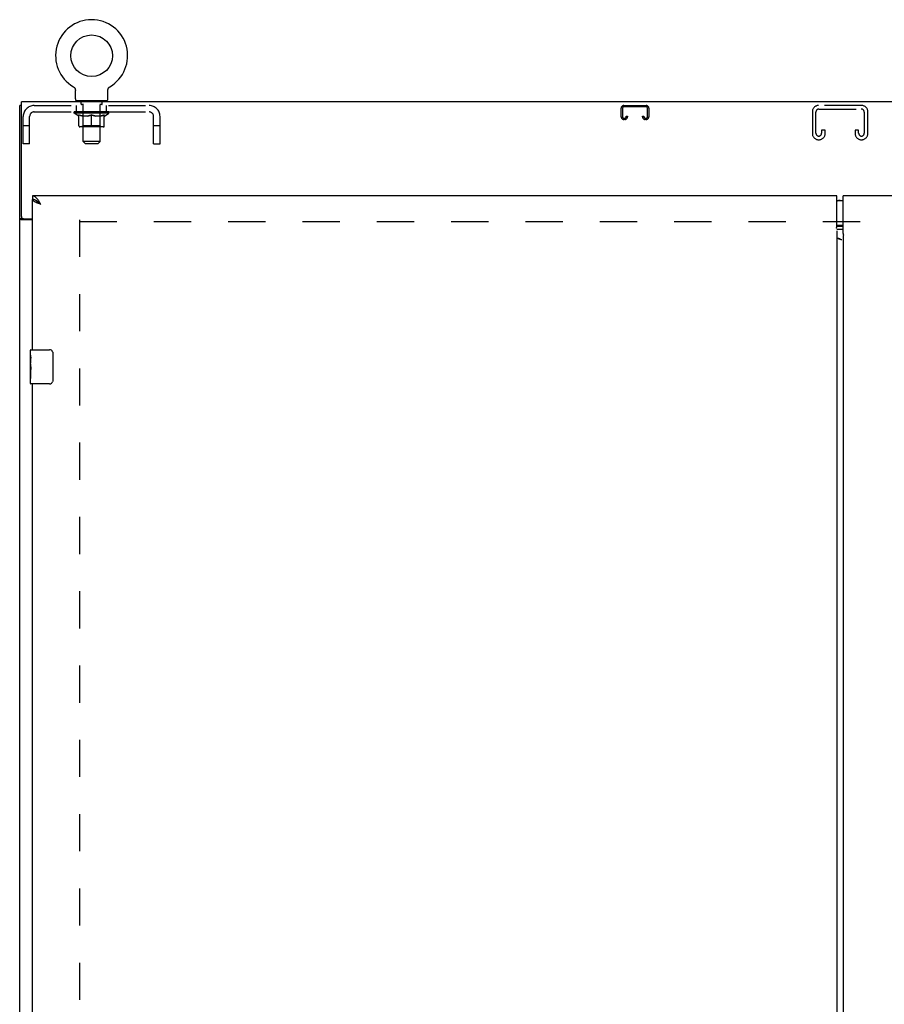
# Model space of a CAD drawing. Header units: inches. Extents: x 0 to 198, y 0 to 128.
# Tile 15 of 26: x 43 to 68, y 67 to 95. Entities that reach past the tile are written whole.
import ezdxf

# ---------------------------------------------------------------- set-up
doc = ezdxf.new("R2010")
doc.units = ezdxf.units.IN
doc.header["$LTSCALE"] = 10.872093
doc.header["$MEASUREMENT"] = 0
doc.linetypes.add('HIDDEN', pattern=[0.2, 0.1, -0.1])
doc.layers.get('0').update_dxf_attribs({"linetype": 'CONTINUOUS'})
for name, color, linetype in [('DEFAULT_2', 8, 'HIDDEN'), ('MASTER_DOOR_ASSEMBLY', 7, 'CONTINUOUS'), ('SLAVE_DOOR_ASSEMBLY', 7, 'CONTINUOUS')]:
    doc.layers.add(name, color=color, linetype=linetype)

msp = doc.modelspace()

# ---------------------------------------------------------------- linework, layer by layer
at = {"color": 7, "linetype": 'Continuous'}
for p, q in [((44.746, 93.423), (44.75, 93.421)), ((44.746, 93.423), (44.746, 93.423)), ((44.75, 93.421), (44.754, 93.418)), ((44.754, 93.418), (44.757, 93.416)), ((44.757, 93.416), (44.761, 93.413)), ((44.761, 93.413), (44.764, 93.411)), ((44.764, 93.411), (44.767, 93.408)), ((44.767, 93.408), (44.77, 93.405)), ((44.77, 93.405), (44.773, 93.402)), ((44.773, 93.402), (44.776, 93.398)), ((44.776, 93.398), (44.779, 93.395)), ((44.779, 93.395), (44.782, 93.392)), ((44.782, 93.392), (44.784, 93.388)), ((44.784, 93.388), (44.787, 93.385)), ((44.787, 93.385), (44.789, 93.381)), ((44.789, 93.381), (44.791, 93.377)), ((44.791, 93.377), (44.793, 93.373)), ((44.793, 93.373), (44.795, 93.37)), ((45.77, 93.37), (45.772, 93.373)), ((45.772, 93.373), (45.774, 93.377)), ((45.774, 93.377), (45.776, 93.381)), ((45.776, 93.381), (45.779, 93.385)), ((45.778, 93.385), (45.781, 93.388)), ((45.781, 93.388), (45.784, 93.392)), ((45.784, 93.392), (45.786, 93.395)), ((45.786, 93.395), (45.789, 93.398)), ((45.789, 93.398), (45.792, 93.402)), ((45.792, 93.402), (45.795, 93.405)), ((45.795, 93.405), (45.798, 93.408)), ((45.798, 93.408), (45.801, 93.411)), ((45.801, 93.411), (45.805, 93.413)), ((45.805, 93.413), (45.808, 93.416)), ((45.808, 93.416), (45.812, 93.418)), ((45.812, 93.418), (45.815, 93.421)), ((45.812, 93.418), (45.813, 93.42)), ((45.815, 93.421), (45.819, 93.423)), ((45.819, 93.423), (45.819, 93.423)), ((44.795, 93.37), (44.797, 93.366)), ((44.797, 93.366), (44.799, 93.362)), ((44.799, 93.362), (44.8, 93.358)), ((44.8, 93.358), (44.802, 93.353)), ((44.802, 93.353), (44.803, 93.349)), ((44.803, 93.349), (44.804, 93.345)), ((44.804, 93.345), (44.805, 93.341)), ((44.808, 93.066), (44.808, 93.316)), ((45.758, 93.316), (45.758, 93.319)), ((45.758, 93.066), (45.758, 93.316)), ((45.759, 93.337), (45.76, 93.341)), ((45.76, 93.341), (45.761, 93.345)), ((45.761, 93.345), (45.762, 93.349)), ((45.762, 93.349), (45.764, 93.353)), ((45.764, 93.353), (45.765, 93.358)), ((45.765, 93.358), (45.766, 93.362)), ((45.766, 93.362), (45.768, 93.366)), ((45.768, 93.366), (45.77, 93.37)), ((43.231, 92.872), (43.179, 92.872)), ((44.845, 93.006), (44.845, 92.976)), ((45.72, 93.006), (44.845, 93.006)), ((45.72, 93.006), (45.72, 92.976)), ((43.283, 89.559), (43.179, 89.559)), ((43.283, 89.559), (43.283, 89.56))]:
    msp.add_line(p, q, dxfattribs=at)
at = {"color": 3, "linetype": 'Continuous'}
for p, q in [((43.179, 33.08), (43.179, 92.872)), ((43.231, 89.62), (43.231, 92.976)), ((91.127, 92.976), (43.231, 92.976)), ((43.554, 89.528), (43.219, 89.528)), ((43.291, 89.56), (43.554, 89.56))]:
    msp.add_line(p, q, dxfattribs=at)
at = {"color": 7, "linetype": 'Continuous'}
for points in [[(44.805, 93.341), (44.806, 93.337), (44.807, 93.332), (44.807, 93.328), (44.807, 93.324), (44.808, 93.319), (44.808, 93.316)], [(44.807, 93.324), (44.808, 93.319), (44.808, 93.316)], [(45.758, 93.319), (45.758, 93.324), (45.758, 93.328), (45.759, 93.332), (45.759, 93.337)], [(45.758, 93.319), (45.758, 93.324), (45.758, 93.328), (45.759, 93.332), (45.759, 93.337)], [(43.293, 89.546), (43.29, 89.548), (43.288, 89.55), (43.287, 89.551), (43.285, 89.552), (43.284, 89.554), (43.284, 89.555), (43.283, 89.556), (43.283, 89.558), (43.283, 89.559)], [(43.301, 89.528), (43.301, 89.53), (43.301, 89.531), (43.301, 89.532), (43.301, 89.534), (43.301, 89.536), (43.3, 89.537), (43.299, 89.539), (43.298, 89.54), (43.297, 89.542), (43.296, 89.543), (43.294, 89.544), (43.293, 89.546)]]:
    msp.add_lwpolyline(points, dxfattribs=at)
at = {"color": 3, "linetype": 'Continuous'}
for points in [[(43.199, 89.541), (43.196, 89.542), (43.193, 89.544), (43.19, 89.545), (43.188, 89.547), (43.186, 89.548), (43.184, 89.55), (43.182, 89.552), (43.181, 89.553), (43.18, 89.555), (43.179, 89.556), (43.179, 89.558), (43.179, 89.559)], [(43.219, 89.528), (43.218, 89.53), (43.216, 89.532), (43.213, 89.533), (43.21, 89.535), (43.208, 89.536), (43.205, 89.538), (43.199, 89.541)]]:
    msp.add_lwpolyline(points, dxfattribs=at)
at = {"color": 7, "linetype": 'Continuous'}
msp.add_circle((45.283, 94.33), 0.609, dxfattribs=at)
for centre, radius, start, end in [((45.283, 94.33), 1.054, 300.3993, 239.6007), ((44.868, 93.066), 0.06, 180, 270), ((45.698, 93.066), 0.06, 270, 360)]:
    msp.add_arc(centre, radius, start, end, dxfattribs=at)
at = {"color": 3, "linetype": 'Continuous'}
msp.add_arc((43.291, 89.62), 0.06, 180, 270, dxfattribs=at)
at = {"layer": 'DEFAULT_2', "color": 8, "linetype": 'HIDDEN'}
for p, q in [((44.746, 93.423), (44.746, 93.423)), ((44.752, 93.42), (44.754, 93.418)), ((43.6, 92.872), (46.966, 92.872)), ((44.845, 92.685), (44.845, 92.872)), ((44.973, 92.916), (44.973, 92.996)), ((45.042, 92.906), (44.983, 92.906)), ((45.033, 93.006), (45.033, 92.976)), ((45.034, 91.816), (45.034, 92.896)), ((45.583, 92.906), (45.524, 92.906)), ((45.532, 91.816), (45.532, 92.896)), ((45.533, 93.006), (45.533, 92.976)), ((45.593, 92.916), (45.593, 92.996)), ((45.72, 92.685), (45.72, 92.872)), ((60.852, 92.872), (61.505, 92.872)), ((61.505, 92.832), (60.852, 92.832)), ((67.811, 92.872), (66.546, 92.872)), ((43.283, 91.747), (43.283, 92.555)), ((43.47, 91.747), (43.47, 92.555)), ((43.6, 92.685), (46.966, 92.685)), ((44.776, 92.653), (44.776, 92.69)), ((44.904, 92.564), (44.776, 92.653)), ((45.789, 92.653), (44.776, 92.653)), ((44.784, 92.685), (44.784, 92.69)), ((44.791, 92.683), (44.791, 92.685)), ((44.791, 92.683), (45.774, 92.683)), ((44.798, 92.683), (44.798, 92.685)), ((44.799, 92.683), (44.799, 92.685)), ((44.807, 92.685), (44.807, 92.69)), ((44.82, 92.683), (44.82, 92.685)), ((44.821, 92.683), (44.821, 92.685)), ((44.844, 92.685), (44.844, 92.69)), ((44.856, 92.683), (44.856, 92.685)), ((44.858, 92.683), (44.858, 92.685)), ((45.021, 92.685), (44.86, 92.685)), ((44.895, 92.685), (44.895, 92.69)), ((44.896, 92.683), (44.896, 92.685)), ((44.897, 92.683), (44.897, 92.685)), ((44.899, 92.683), (44.899, 92.685)), ((44.904, 92.564), (44.912, 92.564)), ((44.905, 92.683), (44.905, 92.685)), ((44.905, 92.683), (44.905, 92.685)), ((44.907, 92.683), (44.907, 92.685)), ((44.91, 92.683), (44.91, 92.686)), ((44.912, 92.274), (44.912, 92.599)), ((44.914, 92.683), (44.914, 92.685)), ((44.925, 92.683), (44.925, 92.685)), ((44.939, 92.683), (44.939, 92.685)), ((44.94, 92.683), (44.94, 92.687)), ((44.956, 92.683), (44.956, 92.685)), ((44.956, 92.683), (44.956, 92.685)), ((44.957, 92.685), (44.957, 92.69)), ((44.965, 92.683), (44.965, 92.685)), ((44.968, 92.683), (44.968, 92.685)), ((44.976, 92.683), (44.976, 92.685)), ((44.985, 92.683), (44.985, 92.688)), ((44.997, 92.683), (44.997, 92.685)), ((45, 92.683), (45, 92.685)), ((45.021, 92.683), (45.021, 92.685)), ((45.075, 92.685), (45.025, 92.685)), ((45.17, 92.564), (45.026, 92.564)), ((45.03, 92.685), (45.03, 92.69)), ((45.033, 92.276), (45.033, 92.651)), ((45.035, 92.683), (45.035, 92.685)), ((45.039, 92.683), (45.039, 92.685)), ((45.044, 92.683), (45.044, 92.689)), ((45.047, 92.683), (45.047, 92.685)), ((45.056, 92.683), (45.056, 92.685)), ((45.075, 92.683), (45.075, 92.685)), ((45.135, 92.685), (45.087, 92.685)), ((45.104, 92.683), (45.104, 92.685)), ((45.11, 92.685), (45.11, 92.69)), ((45.113, 92.683), (45.113, 92.685)), ((45.114, 92.683), (45.114, 92.69)), ((45.117, 92.683), (45.117, 92.685)), ((45.123, 92.683), (45.123, 92.685)), ((45.135, 92.683), (45.135, 92.685)), ((45.199, 92.685), (45.156, 92.685)), ((45.166, 92.683), (45.166, 92.685)), ((45.191, 92.685), (45.283, 92.69)), ((45.195, 92.685), (45.195, 92.69)), ((45.195, 92.685), (45.195, 92.69)), ((45.195, 92.69), (45.195, 92.69)), ((45.195, 92.683), (45.195, 92.685)), ((45.198, 92.683), (45.198, 92.685)), ((45.199, 92.683), (45.199, 92.685)), ((45.199, 92.683), (45.199, 92.685)), ((45.266, 92.685), (45.227, 92.685)), ((45.232, 92.683), (45.232, 92.685)), ((45.266, 92.683), (45.266, 92.685)), ((45.281, 92.685), (45.281, 92.685)), ((45.281, 92.683), (45.281, 92.685)), ((45.281, 92.683), (45.281, 92.685)), ((45.283, 92.685), (45.283, 92.69)), ((45.283, 92.244), (45.283, 92.599)), ((45.285, 92.683), (45.285, 92.685)), ((45.285, 92.683), (45.285, 92.685)), ((45.285, 92.685), (45.285, 92.685)), ((45.286, 92.685), (45.338, 92.685)), ((45.299, 92.683), (45.299, 92.685)), ((45.312, 92.685), (45.312, 92.689)), ((45.312, 92.689), (45.374, 92.685)), ((45.329, 92.685), (45.329, 92.688)), ((45.333, 92.683), (45.333, 92.685)), ((45.366, 92.683), (45.366, 92.685)), ((45.366, 92.683), (45.366, 92.685)), ((45.366, 92.685), (45.41, 92.685)), ((45.367, 92.683), (45.367, 92.685)), ((45.37, 92.685), (45.37, 92.69)), ((45.37, 92.69), (45.371, 92.69)), ((45.37, 92.683), (45.37, 92.685)), ((45.371, 92.685), (45.371, 92.69)), ((45.539, 92.564), (45.396, 92.564)), ((45.399, 92.683), (45.399, 92.685)), ((45.431, 92.683), (45.431, 92.685)), ((45.431, 92.685), (45.478, 92.685)), ((45.443, 92.683), (45.443, 92.685)), ((45.449, 92.683), (45.449, 92.685)), ((45.451, 92.683), (45.451, 92.69)), ((45.453, 92.683), (45.453, 92.685)), ((45.456, 92.685), (45.456, 92.69)), ((45.462, 92.683), (45.462, 92.685)), ((45.49, 92.683), (45.49, 92.685)), ((45.49, 92.685), (45.54, 92.685)), ((45.51, 92.683), (45.51, 92.685)), ((45.518, 92.683), (45.518, 92.685)), ((45.522, 92.683), (45.522, 92.689)), ((45.527, 92.683), (45.527, 92.685)), ((45.53, 92.683), (45.53, 92.685)), ((45.533, 92.276), (45.533, 92.651)), ((45.536, 92.685), (45.536, 92.69)), ((45.544, 92.683), (45.544, 92.685)), ((45.544, 92.685), (45.705, 92.685)), ((45.566, 92.683), (45.566, 92.685)), ((45.568, 92.683), (45.568, 92.685)), ((45.581, 92.683), (45.581, 92.688)), ((45.59, 92.683), (45.59, 92.685)), ((45.597, 92.683), (45.597, 92.685)), ((45.6, 92.683), (45.6, 92.685)), ((45.608, 92.685), (45.608, 92.69)), ((45.609, 92.683), (45.609, 92.685)), ((45.609, 92.683), (45.609, 92.685)), ((45.626, 92.683), (45.626, 92.687)), ((45.626, 92.683), (45.626, 92.685)), ((45.64, 92.683), (45.64, 92.685)), ((45.652, 92.683), (45.652, 92.685)), ((45.653, 92.274), (45.653, 92.599)), ((45.653, 92.564), (45.662, 92.564)), ((45.655, 92.683), (45.655, 92.686)), ((45.658, 92.683), (45.658, 92.685)), ((45.661, 92.683), (45.661, 92.685)), ((45.661, 92.683), (45.661, 92.685)), ((45.662, 92.564), (45.789, 92.653)), ((45.666, 92.683), (45.666, 92.685)), ((45.669, 92.683), (45.669, 92.685)), ((45.669, 92.683), (45.669, 92.685)), ((45.67, 92.685), (45.67, 92.69)), ((45.707, 92.683), (45.707, 92.685)), ((45.709, 92.683), (45.709, 92.685)), ((45.721, 92.685), (45.721, 92.69)), ((45.744, 92.683), (45.744, 92.685)), ((45.745, 92.683), (45.745, 92.685)), ((45.758, 92.685), (45.758, 92.69)), ((45.766, 92.683), (45.766, 92.685)), ((45.767, 92.683), (45.767, 92.685)), ((45.774, 92.683), (45.774, 92.685)), ((45.781, 92.685), (45.781, 92.69)), ((45.789, 92.653), (45.789, 92.69)), ((47.096, 91.747), (47.096, 92.555)), ((47.283, 91.747), (47.283, 92.555)), ((60.772, 92.546), (60.772, 92.792)), ((60.812, 92.792), (60.812, 92.546)), ((60.92, 92.546), (60.92, 92.56)), ((60.92, 92.56), (60.96, 92.56)), ((60.96, 92.56), (60.96, 92.546)), ((61.397, 92.546), (61.397, 92.56)), ((61.397, 92.56), (61.437, 92.56)), ((61.437, 92.56), (61.437, 92.546)), ((61.545, 92.546), (61.545, 92.792)), ((61.585, 92.792), (61.585, 92.546)), ((66.366, 92.692), (66.366, 92.052)), ((66.47, 92.066), (66.47, 92.678)), ((66.56, 92.768), (67.797, 92.768)), ((67.887, 92.678), (67.887, 92.066)), ((67.991, 92.052), (67.991, 92.692)), ((43.47, 92.277), (43.283, 92.277)), ((45.624, 92.244), (44.942, 92.244)), ((45.033, 92.276), (45.001, 92.244)), ((45.533, 92.276), (45.033, 92.276)), ((45.533, 92.276), (45.565, 92.244)), ((47.283, 92.277), (47.096, 92.277)), ((60.852, 92.506), (60.88, 92.506)), ((60.88, 92.466), (60.852, 92.466)), ((61.477, 92.506), (61.505, 92.506)), ((61.505, 92.466), (61.477, 92.466)), ((66.637, 92.154), (66.637, 92.066)), ((66.741, 92.154), (66.637, 92.154)), ((66.741, 92.052), (66.741, 92.154)), ((67.616, 92.154), (67.616, 92.052)), ((67.72, 92.154), (67.616, 92.154)), ((67.72, 92.066), (67.72, 92.154)), ((43.47, 91.747), (43.283, 91.747)), ((45.094, 91.756), (45.034, 91.816)), ((45.532, 91.816), (45.034, 91.816)), ((45.094, 91.756), (45.472, 91.756)), ((45.472, 91.756), (45.532, 91.816)), ((47.096, 91.747), (47.283, 91.747)), ((66.546, 91.872), (66.561, 91.872)), ((67.796, 91.872), (67.811, 91.872)), ((44.929, 89.528), (44.929, 40.424)), ((44.929, 89.476), (89.429, 89.476))]:
    msp.add_line(p, q, dxfattribs=at)
for points in [[(44.912, 92.599), (44.933, 92.591), (44.953, 92.584), (44.973, 92.577), (44.993, 92.572), (45.012, 92.568), (45.032, 92.564)], [(45.026, 92.564), (45.007, 92.568), (44.988, 92.572), (44.97, 92.577), (44.951, 92.584), (44.932, 92.59), (44.912, 92.598)], [(45.162, 92.564), (45.182, 92.568), (45.202, 92.572), (45.222, 92.578), (45.242, 92.584), (45.262, 92.591), (45.283, 92.599)], [(45.283, 92.598), (45.263, 92.59), (45.244, 92.583), (45.225, 92.577), (45.207, 92.572), (45.188, 92.568), (45.17, 92.564)], [(45.283, 92.599), (45.303, 92.591), (45.324, 92.584), (45.344, 92.577), (45.364, 92.572), (45.384, 92.568), (45.403, 92.564)], [(45.396, 92.564), (45.377, 92.568), (45.358, 92.572), (45.34, 92.577), (45.321, 92.583), (45.302, 92.59), (45.283, 92.598)], [(45.533, 92.564), (45.553, 92.568), (45.573, 92.572), (45.593, 92.577), (45.613, 92.584), (45.633, 92.591), (45.653, 92.599)], [(45.653, 92.598), (45.634, 92.59), (45.614, 92.583), (45.595, 92.577), (45.577, 92.572), (45.558, 92.568), (45.539, 92.564)]]:
    msp.add_lwpolyline(points, dxfattribs=at)
for centre, radius, start, end in [((43.6, 92.555), 0.317, 90, 180), ((44.963, 92.996), 0.01, 0, 90), ((44.983, 92.916), 0.01, 180, 270), ((45.024, 92.896), 0.01, 0, 90), ((45.542, 92.896), 0.01, 90, 180), ((45.583, 92.916), 0.01, 270, 360), ((45.603, 92.996), 0.01, 90, 180), ((46.966, 92.555), 0.317, 0, 90), ((60.852, 92.792), 0.08, 90, 180), ((60.852, 92.792), 0.04, 90, 180), ((61.505, 92.792), 0.08, 0, 90), ((61.505, 92.792), 0.04, 0, 90), ((66.546, 92.692), 0.18, 90, 180), ((67.811, 92.692), 0.18, 0, 90), ((43.6, 92.555), 0.13, 90, 180), ((45.001, 92.651), 0.0318, 0, 90), ((45.565, 92.651), 0.0318, 90, 180), ((46.966, 92.555), 0.13, 0, 90), ((60.852, 92.546), 0.08, 180, 270), ((60.852, 92.546), 0.04, 180, 270), ((60.88, 92.546), 0.08, 270, 360), ((60.88, 92.546), 0.04, 270, 360), ((61.477, 92.546), 0.08, 180, 270), ((61.477, 92.546), 0.04, 180, 270), ((61.505, 92.546), 0.08, 270, 360), ((61.505, 92.546), 0.04, 270, 360), ((66.56, 92.678), 0.09, 90, 180), ((67.797, 92.678), 0.09, 0, 90), ((44.942, 92.274), 0.0296, 180, 270), ((45.624, 92.274), 0.0296, 270, 360), ((66.546, 92.052), 0.18, 180, 270), ((66.56, 92.066), 0.09, 180, 261.7808), ((66.547, 92.066), 0.09, 270, 360), ((66.561, 92.052), 0.18, 270, 360), ((67.796, 92.052), 0.18, 180, 270), ((67.81, 92.066), 0.09, 180, 261.7808), ((67.797, 92.066), 0.09, 270, 360), ((67.811, 92.052), 0.18, 270, 360)]:
    msp.add_arc(centre, radius, start, end, dxfattribs=at)
for centre, major_axis, ratio, start_param, end_param in [((45.283, 92.69), (0.506, 0.005), 0.05963, 2.96643, 3.140963), ((44.761, 92.681), (0.158, 0), 0.060556, 0.430652, 1.470503), ((45.283, 92.69), (0.506, 0), 0.060556, -3.141593, -2.96706), ((44.761, 92.676), (0.158, 0.002), 0.05963, 1.376596, 1.469874), ((45.283, 92.69), (0.506, 0.011), 0.05688, 2.791345, 2.965878), ((44.741, 92.681), (0.158, 0.002), 0.05963, 0.25549, 1.295341), ((44.796, 92.681), (0.158, -0.002), 0.05963, 0.605815, 1.645666), ((45.283, 92.69), (0.506, -0.005), 0.05963, -2.96643, -2.791898), ((44.796, 92.676), (0.158, 0), 0.060556, 1.551758, 1.645036), ((44.741, 92.676), (0.158, 0.003), 0.05688, 1.20151, 1.294789), ((44.797, 92.677), (0.131, 0.001), 0.05963, 1.065228, 1.614276), ((44.781, 92.677), (0.131, 0.003), 0.05688, 0.890143, 1.43919), ((44.827, 92.677), (0.131, 0), 0.060556, 1.240391, 1.789438), ((45.283, 92.69), (0.506, 0.015), 0.052395, 2.616403, 2.790936), ((44.738, 92.681), (0.158, 0.003), 0.05688, 0.080405, 1.120256), ((44.846, 92.681), (0.158, -0.003), 0.05688, 0.7809, 1.820751), ((45.283, 92.69), (0.506, -0.011), 0.05688, -2.791345, -2.616812), ((44.846, 92.676), (0.158, -0.002), 0.05963, 1.72692, 1.820198), ((44.738, 92.676), (0.158, 0.005), 0.052395, 1.026568, 1.119847), ((44.781, 92.677), (0.131, 0.004), 0.052395, 0.715201, 1.264248), ((44.872, 92.677), (0.131, -0.001), 0.05963, 1.415553, 1.9646), ((45.283, 92.69), (0.506, 0.02), 0.046319, 2.441654, 2.616187), ((44.909, 92.681), (0.158, -0.005), 0.052395, 0.955842, 1.995693), ((44.752, 92.681), (0.158, 0.005), 0.052395, -0.094537, 0.945314), ((45.283, 92.69), (0.506, -0.015), 0.052395, -2.616403, -2.44187), ((44.909, 92.676), (0.158, -0.003), 0.05688, 1.902006, 1.995284), ((44.752, 92.676), (0.158, 0.006), 0.046319, 0.851819, 0.945098), ((44.795, 92.677), (0.131, 0.005), 0.046319, 0.540452, 1.089499), ((44.929, 92.677), (0.131, -0.003), 0.05688, 1.590638, 2.139686), ((45.283, 92.69), (0.506, 0.024), 0.038841, 2.267123, 2.441656), ((44.984, 92.681), (0.158, -0.006), 0.046319, 1.130591, 2.170442), ((44.781, 92.681), (0.158, 0.006), 0.046319, -0.269286, 0.770565), ((45.283, 92.69), (0.506, -0.02), 0.046319, -2.441654, -2.267121), ((44.984, 92.676), (0.158, -0.005), 0.052395, 2.076947, 2.170226), ((44.781, 92.676), (0.158, 0.007), 0.038841, 0.677289, 0.770567), ((44.825, 92.677), (0.131, 0.006), 0.038841, 0.365921, 0.914969), ((44.996, 92.677), (0.131, -0.004), 0.052395, 1.76558, 2.314627), ((45.283, 92.69), (0.506, 0.027), 0.030195, 2.09281, 2.267343), ((45.068, 92.681), (0.158, -0.007), 0.038841, 1.305122, 2.344973), ((44.826, 92.681), (0.158, 0.007), 0.038841, -0.443817, 0.596034), ((45.283, 92.69), (0.506, -0.024), 0.038841, -2.267123, -2.092591), ((45.068, 92.676), (0.158, -0.006), 0.046319, 2.251696, 2.344975), ((44.826, 92.676), (0.158, 0.008), 0.030195, 0.502975, 0.596254), ((44.868, 92.677), (0.131, 0.007), 0.030195, 0.191608, 0.740655), ((45.073, 92.677), (0.131, -0.005), 0.046319, 1.940329, 2.489376), ((44.885, 92.681), (0.158, 0.008), 0.030195, -0.61813, 0.421721), ((45.283, 92.69), (0.506, 0.029), 0.020645, 1.918687, 2.09322), ((45.158, 92.681), (0.158, -0.008), 0.030195, 1.479435, 2.519286), ((45.283, 92.69), (0.506, -0.027), 0.030195, -2.09281, -1.918277), ((45.158, 92.676), (0.158, -0.007), 0.038841, 2.426227, 2.519505), ((44.885, 92.676), (0.158, 0.009), 0.020645, 0.328852, 0.422131), ((44.924, 92.677), (0.131, 0.007), 0.020645, 0.017485, 0.566532), ((45.155, 92.677), (0.131, -0.006), 0.038841, 2.11486, 2.663907), ((44.956, 92.681), (0.158, 0.009), 0.020645, -0.792253, 0.247598), ((45.283, 92.69), (0.506, 0.03), 0.010478, 1.744704, 1.919237), ((45.252, 92.681), (0.158, -0.009), 0.020645, 1.653558, 2.693409), ((45.283, 92.69), (0.506, -0.029), 0.020645, -1.918687, -1.744154), ((45.252, 92.676), (0.158, -0.008), 0.030195, 2.60054, 2.693819), ((44.956, 92.676), (0.158, 0.009), 0.010478, 0.154869, 0.248148), ((44.991, 92.677), (0.131, 0.008), 0.010478, 6.126688, 6.675735), ((45.242, 92.677), (0.131, -0.007), 0.030195, 2.289173, 2.83822), ((45.037, 92.681), (0.158, 0.009), 0.010478, -0.966236, -0.000846), ((45.347, 92.681), (0.158, -0.009), 0.010478, 1.827541, 2.867392), ((45.283, 92.69), (0.506, -0.03), 0.010478, -1.744704, -1.563007), ((45.347, 92.676), (0.158, -0.009), 0.020645, 2.774664, 2.867942), ((45.33, 92.677), (0.131, -0.007), 0.020645, 2.463296, 3.012344), ((45.218, 92.681), (0.158, 0.009), 0.010478, 0.274201, 1.314052), ((45.149, 92.677), (0.131, 0.008), 0.010478, -0.000483, 0.504314), ((45.125, 92.676), (0.158, 0.009), 0.010478, 0.099668, 0.192946), ((45.283, 92.69), (0.506, 0.03), 0.010478, -1.571421, -1.396888), ((45.44, 92.676), (0.158, -0.009), 0.010478, 2.74231, 2.948646), ((45.416, 92.677), (0.131, -0.008), 0.010478, 2.637279, 3.14189), ((45.313, 92.681), (0.158, 0.009), 0.020645, 0.448184, 1.488034), ((45.236, 92.677), (0.131, 0.007), 0.020645, 0.129249, 0.678296), ((45.218, 92.676), (0.158, 0.009), 0.020645, 0.273651, 0.366929), ((45.529, 92.681), (0.158, -0.009), 0.010478, -3.140747, -2.175357), ((45.283, 92.69), (0.506, 0.029), 0.020645, -1.397439, -1.222906), ((45.283, 92.69), (0.506, -0.03), 0.010478, 1.222355, 1.396888), ((45.407, 92.681), (0.158, 0.008), 0.030195, 0.622307, 1.662158), ((45.324, 92.677), (0.131, 0.007), 0.030195, 0.303372, 0.852419), ((45.574, 92.677), (0.131, -0.008), 0.010478, 2.749043, 3.29809), ((45.609, 92.681), (0.158, -0.009), 0.020645, 2.893995, 3.933846), ((45.313, 92.676), (0.158, 0.008), 0.030195, 0.447774, 0.541052), ((45.609, 92.676), (0.158, -0.009), 0.010478, 2.893445, 2.986723), ((45.283, 92.69), (0.506, 0.027), 0.030195, -1.223315, -1.048783), ((45.283, 92.69), (0.506, -0.029), 0.020645, 1.048373, 1.222906), ((45.498, 92.681), (0.158, 0.007), 0.038841, 0.79662, 1.836471), ((45.41, 92.677), (0.131, 0.006), 0.038841, 0.477686, 1.026733), ((45.641, 92.677), (0.131, -0.007), 0.020645, 2.57506, 3.124108), ((45.68, 92.681), (0.158, -0.008), 0.030195, 2.719872, 3.759723), ((45.581, 92.681), (0.158, 0.006), 0.046319, 0.971151, 2.011002), ((45.407, 92.676), (0.158, 0.007), 0.038841, 0.622087, 0.715366), ((45.68, 92.676), (0.158, -0.009), 0.020645, 2.719462, 2.812741), ((45.283, 92.69), (0.506, 0.024), 0.038841, -1.049002, -0.874469), ((45.283, 92.69), (0.506, -0.027), 0.030195, 0.87425, 1.048783), ((45.493, 92.677), (0.131, 0.005), 0.046319, 0.652216, 1.201263), ((45.656, 92.681), (0.158, 0.005), 0.052395, 1.1459, 2.185751), ((45.697, 92.677), (0.131, -0.007), 0.030195, 2.400937, 2.949985), ((45.739, 92.681), (0.158, -0.007), 0.038841, 2.545558, 3.585409), ((45.569, 92.677), (0.131, 0.004), 0.052395, 0.826965, 1.376012), ((45.498, 92.676), (0.158, 0.006), 0.046319, 0.796618, 0.889896), ((45.739, 92.676), (0.158, -0.008), 0.030195, 2.545339, 2.638617), ((45.719, 92.681), (0.158, 0.003), 0.05688, 1.320842, 2.360692), ((45.283, 92.69), (0.506, 0.02), 0.046319, -0.874471, -0.699939), ((45.283, 92.69), (0.506, -0.024), 0.038841, 0.699936, 0.874469), ((45.784, 92.681), (0.158, -0.006), 0.046319, 2.371028, 3.410879), ((45.741, 92.677), (0.131, -0.006), 0.038841, 2.226624, 2.775671), ((45.769, 92.681), (0.158, 0.002), 0.05963, 1.495927, 2.535778), ((45.637, 92.677), (0.131, 0.003), 0.05688, 1.001907, 1.550954), ((45.814, 92.681), (0.158, -0.005), 0.052395, 2.196279, 3.23613), ((45.581, 92.676), (0.158, 0.005), 0.052395, 0.971367, 1.064645), ((45.77, 92.677), (0.131, -0.005), 0.046319, 2.052093, 2.601141), ((45.805, 92.681), (0.158, 0), 0.060556, 1.671089, 2.71094), ((45.784, 92.676), (0.158, -0.007), 0.038841, 2.371026, 2.464304), ((45.827, 92.681), (0.158, -0.003), 0.05688, 2.021337, 3.061188), ((45.283, 92.69), (0.506, 0.015), 0.052395, -0.699723, -0.52519), ((45.283, 92.69), (0.506, -0.02), 0.046319, 0.525406, 0.699939), ((45.824, 92.681), (0.158, -0.002), 0.05963, 1.846251, 2.886102), ((45.694, 92.677), (0.131, 0.001), 0.05963, 1.176993, 1.72604), ((45.785, 92.677), (0.131, -0.004), 0.052395, 1.877344, 2.426392), ((45.738, 92.677), (0.131, 0), 0.060556, 1.352155, 1.901202), ((45.784, 92.677), (0.131, -0.003), 0.05688, 1.702402, 2.25145), ((45.768, 92.677), (0.131, -0.001), 0.05963, 1.527317, 2.076364), ((45.656, 92.676), (0.158, 0.003), 0.05688, 1.146309, 1.239587), ((45.814, 92.676), (0.158, -0.006), 0.046319, 2.196495, 2.289773), ((45.283, 92.69), (0.506, 0.011), 0.05688, -0.524781, -0.350248), ((45.283, 92.69), (0.506, -0.015), 0.052395, 0.350657, 0.52519), ((45.719, 92.676), (0.158, 0.002), 0.05963, 1.321394, 1.414673), ((45.827, 92.676), (0.158, -0.005), 0.052395, 2.021746, 2.115024), ((45.283, 92.69), (0.506, 0.005), 0.05963, -0.349695, -0.175162), ((45.283, 92.69), (0.506, -0.011), 0.05688, 0.175715, 0.350248), ((45.769, 92.676), (0.158, 0), 0.060556, 1.496556, 1.589835), ((45.824, 92.676), (0.158, -0.003), 0.05688, 1.846804, 1.940083), ((45.805, 92.676), (0.158, -0.002), 0.05963, 1.671719, 1.764997), ((45.283, 92.69), (0.506, 0), 0.060556, -0.174533, 0), ((45.283, 92.69), (0.506, -0.005), 0.05963, 0.000629, 0.175162)]:
    msp.add_ellipse(centre, major_axis=major_axis, ratio=ratio, start_param=start_param, end_param=end_param, dxfattribs=at)
at = {"layer": 'MASTER_DOOR_ASSEMBLY', "color": 3, "linetype": 'Continuous'}
for p, q in [((67.272, 89.126), (67.272, 90.226)), ((90.804, 90.226), (67.272, 90.226)), ((67.272, 89.067), (67.272, 40.885)), ((67.279, 89.067), (67.272, 89.067)), ((67.279, 89.067), (67.282, 89.071))]:
    msp.add_line(p, q, dxfattribs=at)
at = {"layer": 'MASTER_DOOR_ASSEMBLY', "color": 7, "linetype": 'Continuous'}
for p, q in [((67.182, 90.096), (67.272, 90.096)), ((67.272, 89.356), (67.182, 89.356))]:
    msp.add_line(p, q, dxfattribs=at)
at = {"layer": 'MASTER_DOOR_ASSEMBLY', "color": 3, "linetype": 'Continuous'}
msp.add_lwpolyline([(67.282, 89.071), (67.284, 89.074), (67.285, 89.075), (67.285, 89.075), (67.286, 89.076), (67.286, 89.077), (67.286, 89.077), (67.286, 89.078), (67.285, 89.078), (67.285, 89.079), (67.285, 89.079), (67.284, 89.08), (67.284, 89.081), (67.283, 89.082), (67.282, 89.083), (67.282, 89.084), (67.281, 89.085), (67.281, 89.087), (67.28, 89.089), (67.279, 89.091), (67.278, 89.093), (67.278, 89.095), (67.277, 89.098), (67.277, 89.1), (67.276, 89.103), (67.275, 89.106), (67.275, 89.109), (67.274, 89.111), (67.274, 89.115), (67.273, 89.118), (67.273, 89.122), (67.272, 89.126)], dxfattribs=at)
at = {"layer": 'MASTER_DOOR_ASSEMBLY', "color": 7, "linetype": 'Continuous'}
for centre, start, end in [((67.182, 89.916), 90, 122.8157), ((67.182, 89.536), 237.1843, 270)]:
    msp.add_arc(centre, 0.18, start, end, dxfattribs=at)
at = {"layer": 'SLAVE_DOOR_ASSEMBLY', "color": 7, "linetype": 'Continuous'}
for p, q in [((43.554, 90.226), (43.554, 90.122)), ((67.085, 90.096), (67.272, 90.096)), ((67.272, 89.356), (67.085, 89.356)), ((67.085, 89.339), (67.089, 89.34)), ((67.108, 89.341), (67.272, 89.341)), ((43.494, 85.566), (43.494, 85.711)), ((43.509, 85.726), (44.049, 85.726)), ((44.149, 85.626), (44.149, 84.826)), ((43.494, 85.308), (43.494, 85.565)), ((43.499, 85.509), (43.494, 85.509)), ((43.494, 85.342), (43.501, 85.342)), ((43.494, 84.741), (43.494, 85.305)), ((43.501, 85.342), (43.501, 85.478)), ((43.495, 85.279), (43.494, 85.279)), ((43.494, 85.147), (43.5, 85.147)), ((43.494, 85.111), (43.501, 85.111)), ((43.494, 85.048), (43.501, 85.048)), ((43.495, 85.281), (43.497, 85.259)), ((43.501, 84.881), (43.501, 85.111)), ((43.494, 84.881), (43.501, 84.881)), ((44.049, 84.726), (43.509, 84.726))]:
    msp.add_line(p, q, dxfattribs=at)
at = {"layer": 'SLAVE_DOOR_ASSEMBLY', "color": 3, "linetype": 'Continuous'}
for p, q in [((67.085, 90.226), (43.554, 90.226)), ((67.085, 89.336), (67.085, 90.226)), ((43.554, 85.726), (43.554, 90.122)), ((67.085, 89.202), (67.085, 40.751)), ((67.272, 89.241), (67.108, 89.241)), ((43.554, 65.476), (43.554, 84.726))]:
    msp.add_line(p, q, dxfattribs=at)
for points in [[(43.705, 90.12), (43.696, 90.132), (43.686, 90.143), (43.677, 90.154), (43.668, 90.164), (43.658, 90.174), (43.649, 90.183), (43.639, 90.191), (43.63, 90.198), (43.62, 90.205), (43.611, 90.21), (43.601, 90.215), (43.592, 90.219), (43.582, 90.222), (43.573, 90.225), (43.563, 90.226), (43.554, 90.226)], [(43.66, 90.035), (43.648, 90.04), (43.637, 90.046), (43.626, 90.051), (43.616, 90.057), (43.606, 90.062), (43.597, 90.068), (43.589, 90.073), (43.582, 90.079), (43.575, 90.084), (43.57, 90.09), (43.565, 90.095), (43.561, 90.101), (43.558, 90.106), (43.555, 90.112), (43.554, 90.117), (43.554, 90.122)], [(43.8, 89.98), (43.785, 89.985), (43.77, 89.991), (43.756, 89.996), (43.741, 90.002), (43.727, 90.007), (43.713, 90.013), (43.699, 90.018), (43.686, 90.024), (43.673, 90.029), (43.66, 90.035)], [(43.8, 89.98), (43.791, 89.995), (43.781, 90.01), (43.772, 90.024), (43.762, 90.039), (43.753, 90.053), (43.743, 90.067), (43.734, 90.081), (43.724, 90.095), (43.715, 90.108), (43.705, 90.12)], [(67.075, 89.281), (67.073, 89.284), (67.073, 89.285), (67.072, 89.286), (67.072, 89.286), (67.072, 89.287), (67.072, 89.287), (67.072, 89.288), (67.072, 89.288), (67.072, 89.288), (67.073, 89.289), (67.073, 89.29), (67.073, 89.29), (67.074, 89.291), (67.074, 89.292), (67.075, 89.293), (67.075, 89.294), (67.076, 89.295), (67.076, 89.296), (67.077, 89.298), (67.078, 89.3), (67.078, 89.302), (67.079, 89.304), (67.08, 89.306), (67.08, 89.308), (67.081, 89.31), (67.081, 89.313), (67.082, 89.316), (67.082, 89.319), (67.083, 89.322), (67.083, 89.325), (67.084, 89.328), (67.084, 89.332), (67.085, 89.336)], [(67.078, 89.278), (67.077, 89.28), (67.075, 89.281)], [(67.108, 89.241), (67.104, 89.241), (67.099, 89.241), (67.094, 89.241), (67.089, 89.24), (67.085, 89.24), (67.083, 89.24)], [(67.098, 88.992), (67.094, 88.996), (67.091, 88.999), (67.088, 89.002), (67.086, 89.006), (67.085, 89.009), (67.085, 89.013)], [(67.227, 88.937), (67.212, 88.945), (67.197, 88.952), (67.182, 88.959), (67.167, 88.966), (67.152, 88.973), (67.137, 88.979), (67.122, 88.985), (67.106, 88.99), (67.097, 88.993)], [(67.227, 88.937), (67.207, 88.944), (67.197, 88.948), (67.187, 88.951), (67.178, 88.955), (67.168, 88.958), (67.159, 88.961), (67.15, 88.965), (67.142, 88.968), (67.134, 88.972), (67.127, 88.975), (67.12, 88.979), (67.113, 88.982), (67.108, 88.985), (67.102, 88.989), (67.098, 88.992)]]:
    msp.add_lwpolyline(points, dxfattribs=at)
at = {"layer": 'SLAVE_DOOR_ASSEMBLY', "color": 7, "linetype": 'Continuous'}
for points in [[(43.658, 90.092), (43.649, 90.097), (43.639, 90.102), (43.63, 90.106), (43.62, 90.11), (43.611, 90.113), (43.601, 90.116), (43.592, 90.118), (43.582, 90.12), (43.573, 90.121), (43.563, 90.122), (43.554, 90.122)], [(43.677, 90.081), (43.668, 90.087), (43.658, 90.092)], [(43.8, 89.98), (43.79, 89.986), (43.78, 89.993), (43.77, 89.999), (43.76, 90.006), (43.75, 90.012), (43.741, 90.019), (43.732, 90.025), (43.723, 90.032), (43.715, 90.038), (43.707, 90.045), (43.699, 90.051), (43.692, 90.058), (43.686, 90.064), (43.68, 90.071), (43.675, 90.077), (43.671, 90.084), (43.67, 90.085)], [(43.8, 89.98), (43.791, 89.989), (43.781, 89.997), (43.772, 90.006), (43.762, 90.014), (43.753, 90.022), (43.743, 90.031), (43.734, 90.038), (43.724, 90.046), (43.715, 90.054), (43.705, 90.061), (43.696, 90.068), (43.686, 90.074), (43.677, 90.081)], [(67.089, 89.34), (67.094, 89.34), (67.099, 89.34), (67.104, 89.341), (67.108, 89.341)], [(44.142, 85.663), (44.144, 85.657), (44.146, 85.651), (44.147, 85.645), (44.148, 85.639), (44.148, 85.633), (44.149, 85.626)], [(43.494, 85.566), (43.494, 85.562), (43.494, 85.557), (43.495, 85.552), (43.496, 85.539)], [(43.494, 85.308), (43.494, 85.3), (43.494, 85.291), (43.495, 85.281)], [(43.496, 85.539), (43.497, 85.531), (43.498, 85.523), (43.499, 85.515)], [(43.499, 85.515), (43.5, 85.506), (43.5, 85.497), (43.5, 85.487), (43.501, 85.478)], [(43.497, 85.259), (43.498, 85.247), (43.499, 85.235), (43.5, 85.223), (43.5, 85.21), (43.5, 85.197), (43.501, 85.184), (43.5, 85.172), (43.5, 85.159), (43.5, 85.146), (43.499, 85.134), (43.498, 85.122)], [(44.149, 84.826), (44.148, 84.82), (44.148, 84.814), (44.147, 84.808), (44.146, 84.802), (44.144, 84.796), (44.142, 84.79)]]:
    msp.add_lwpolyline(points, dxfattribs=at)
for centre, radius, start, end in [((43.509, 85.711), 0.015, 90, 180), ((44.049, 85.626), 0.1, 21.1999, 90), ((43.509, 84.741), 0.015, 180, 270), ((44.049, 84.826), 0.1, 270, 338.7946)]:
    msp.add_arc(centre, radius, start, end, dxfattribs=at)
msp.add_ellipse((43.757, 85.142), major_axis=(0.263, 0), ratio=0.432808, start_param=-3.141593, end_param=-2.961605, dxfattribs=at)

doc.saveas('drawing.dxf')
